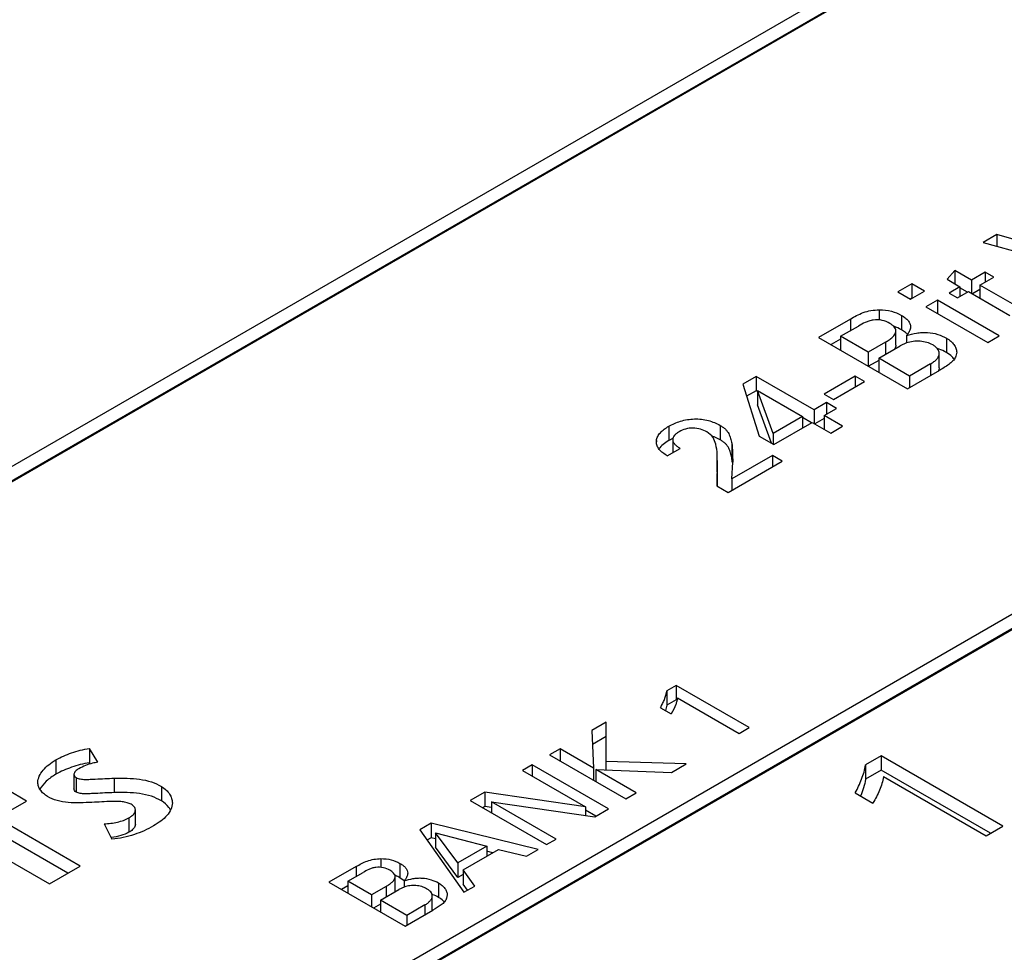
# Model space of a CAD drawing. Header units: inches. Extents: x 0 to 34, y 0 to 22.
# Tile 50 of 88: x 27.25 to 27.8, y 17.944 to 18.465. Entities that reach past the tile are written whole.
import ezdxf

# ---------------------------------------------------------------- set-up
doc = ezdxf.new("R2010")
doc.units = ezdxf.units.IN
doc.header["$LTSCALE"] = 1.87
doc.header["$MEASUREMENT"] = 0
doc.layers.get('0').update_dxf_attribs({"linetype": 'CONTINUOUS'})

msp = doc.modelspace()

# ---------------------------------------------------------------- linework, layer by layer
at = {"color": 7, "linetype": 'CONTINUOUS'}
for p, q in [((27.9898286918, 18.6449077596), (26.4726868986, 17.7689291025)), ((26.4800525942, 17.7646762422), (27.9971943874, 18.6406548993)), ((27.9898286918, 18.6368716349), (26.4730905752, 17.7611260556)), ((27.7956532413, 18.3449121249), (27.7880184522, 18.3405038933)), ((27.7956532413, 18.3449121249), (27.7956532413, 18.3384099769)), ((27.8521893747, 18.3285488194), (27.7956532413, 18.3449121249)), ((27.7880184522, 18.3405038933), (27.8553546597, 18.3220362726)), ((27.7722794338, 18.3248272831), (27.7679454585, 18.3199432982)), ((27.7679454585, 18.3199432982), (27.7751667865, 18.315773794)), ((27.7722794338, 18.3248272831), (27.7722794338, 18.3174409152)), ((27.7815631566, 18.3194669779), (27.7722794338, 18.3248272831)), ((27.7892745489, 18.3239194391), (27.7815631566, 18.3194669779)), ((27.7863105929, 18.3167258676), (27.7940219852, 18.3211783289)), ((27.7892745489, 18.3239194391), (27.7892745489, 18.3184372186)), ((27.7940219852, 18.3211783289), (27.7892745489, 18.3239194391)), ((27.7482161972, 18.3173683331), (27.7404478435, 18.312882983)), ((27.7482161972, 18.3173683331), (27.7482161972, 18.3093322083)), ((27.7553039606, 18.3132759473), (27.7482161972, 18.3173683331)), ((27.7751667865, 18.315773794), (27.7690473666, 18.3122405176)), ((27.7751667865, 18.315773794), (27.7751667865, 18.3102915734)), ((27.7793515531, 18.3127078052), (27.7751667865, 18.315124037)), ((27.7815631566, 18.3194669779), (27.7815631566, 18.31208061)), ((27.7863105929, 18.3141719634), (27.7821258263, 18.3117557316)), ((27.7863105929, 18.3167258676), (27.7863105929, 18.3093394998)), ((27.8070170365, 18.3047702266), (27.7863105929, 18.3167258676)), ((27.7404478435, 18.312882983), (27.7475356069, 18.3087905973)), ((27.7482161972, 18.3093322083), (27.7474712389, 18.3089020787)), ((27.7475356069, 18.3087905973), (27.7553039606, 18.3132759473)), ((27.7483449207, 18.3092578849), (27.7482161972, 18.3093322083)), ((27.7690473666, 18.3122405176), (27.7737948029, 18.3094994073)), ((27.7737948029, 18.3094994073), (27.7799142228, 18.3130326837)), ((27.7799142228, 18.3130326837), (27.8029609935, 18.2997257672)), ((27.7626028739, 18.3083528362), (27.7561387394, 18.3046205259)), ((27.7561387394, 18.3046205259), (27.7906651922, 18.2846853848)), ((27.7626028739, 18.3083528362), (27.7626028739, 18.3008882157)), ((27.7971293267, 18.2884176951), (27.7626028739, 18.3083528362)), ((27.7139873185, 18.2977592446), (27.6962448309, 18.2875149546)), ((27.7139873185, 18.2977592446), (27.7139873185, 18.2912472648)), ((27.7301574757, 18.3028870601), (27.7301574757, 18.2972456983)), ((27.7425298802, 18.2997864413), (27.7425298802, 18.2917503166)), ((27.7085592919, 18.2881131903), (27.7184666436, 18.2938335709)), ((27.6962448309, 18.2875149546), (27.745905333, 18.2588416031)), ((27.7085592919, 18.2881131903), (27.7085592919, 18.2804047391)), ((27.7238946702, 18.279258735), (27.7085592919, 18.2881131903)), ((27.73936724, 18.2831071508), (27.73936724, 18.2911432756)), ((27.7453592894, 18.2884732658), (27.7453592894, 18.2843698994)), ((27.7676380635, 18.2870392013), (27.7676380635, 18.2790030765)), ((27.7906651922, 18.2846853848), (27.7971293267, 18.2884176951)), ((27.7085592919, 18.2865890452), (27.7032038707, 18.2834968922)), ((27.7335240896, 18.2848186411), (27.7238946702, 18.279258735)), ((27.729811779, 18.2758422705), (27.7418483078, 18.2827920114)), ((27.7335240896, 18.2848186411), (27.7335240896, 18.2779857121)), ((27.7453552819, 18.2843738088), (27.7418483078, 18.2827920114)), ((27.7238946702, 18.279258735), (27.7238946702, 18.2715502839)), ((27.729811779, 18.2758422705), (27.729811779, 18.2681338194)), ((27.7470082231, 18.2659132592), (27.729811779, 18.2758422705)), ((27.7635897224, 18.270531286), (27.7635897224, 18.2785674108)), ((27.7733204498, 18.2792864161), (27.7729325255, 18.2770710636)), ((27.729811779, 18.2746390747), (27.7241784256, 18.2713864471)), ((27.7587668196, 18.2727025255), (27.7470082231, 18.2659132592)), ((27.7587668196, 18.2727025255), (27.7587668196, 18.2662676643)), ((27.7635897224, 18.2705312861), (27.7634294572, 18.269462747)), ((27.6614109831, 18.2657306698), (27.653977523, 18.2614386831)), ((27.6614109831, 18.2657306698), (27.6614109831, 18.257694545)), ((27.6937316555, 18.2470691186), (27.6614109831, 18.2657306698)), ((27.7166153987, 18.2658412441), (27.6993521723, 18.2558736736)), ((27.7166153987, 18.2658412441), (27.7166153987, 18.2598055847)), ((27.7218420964, 18.2628234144), (27.7166153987, 18.2658412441)), ((27.745905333, 18.2588416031), (27.7639935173, 18.269285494)), ((27.7470082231, 18.2659132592), (27.7470082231, 18.259478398)), ((27.7634294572, 18.269462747), (27.7631668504, 18.2687944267)), ((27.7642375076, 18.2694262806), (27.7639935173, 18.269285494)), ((27.653977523, 18.2614386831), (27.6630599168, 18.2323718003)), ((27.70457887, 18.2528558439), (27.7218420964, 18.2628234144)), ((27.6614109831, 18.257694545), (27.6561047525, 18.254630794)), ((27.662235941, 18.2572182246), (27.6614109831, 18.257694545)), ((27.662235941, 18.2578668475), (27.662235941, 18.2498307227)), ((27.6708960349, 18.2338841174), (27.662235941, 18.2578668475)), ((27.662235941, 18.2578668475), (27.6873343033, 18.2433753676)), ((27.6993521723, 18.2558736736), (27.70457887, 18.2528558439)), ((27.6699839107, 18.2283739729), (27.662235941, 18.2498307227)), ((27.7006750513, 18.2510781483), (27.6937316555, 18.2470691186)), ((27.7006750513, 18.2510781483), (27.7006750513, 18.244643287)), ((27.7062474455, 18.2478607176), (27.7006750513, 18.2510781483)), ((27.6873343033, 18.2433753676), (27.6708960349, 18.2338841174)), ((27.6873343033, 18.2433753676), (27.6873343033, 18.2369405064)), ((27.69234501, 18.2398336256), (27.6873343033, 18.2427267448)), ((27.6937316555, 18.2470691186), (27.6937316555, 18.239437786)), ((27.6993040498, 18.243851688), (27.7062474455, 18.2478607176)), ((27.6993040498, 18.243851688), (27.6993040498, 18.2362203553)), ((27.7096238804, 18.2378931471), (27.6993040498, 18.243851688)), ((27.612660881, 18.237903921), (27.612660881, 18.2298677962)), ((27.6412790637, 18.2383802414), (27.6412790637, 18.2303441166)), ((27.6712407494, 18.22764829), (27.6926955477, 18.2400360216)), ((27.6926955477, 18.2400360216), (27.7030153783, 18.2340774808)), ((27.6993040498, 18.2422504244), (27.6940821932, 18.2392353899)), ((27.7030153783, 18.2340774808), (27.7096238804, 18.2378931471)), ((27.6630599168, 18.2323718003), (27.6712407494, 18.22764829)), ((27.6708960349, 18.2338841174), (27.6708960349, 18.2278473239)), ((27.6057314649, 18.2292744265), (27.6057744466, 18.2299629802)), ((27.6057744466, 18.2299629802), (27.6057744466, 18.2292744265)), ((27.6148646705, 18.2304567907), (27.6148646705, 18.2231289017)), ((27.6478021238, 18.2284126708), (27.6478021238, 18.220376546)), ((27.6118359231, 18.2213801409), (27.6190572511, 18.2255496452)), ((27.6705699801, 18.2216234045), (27.6479356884, 18.2085546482)), ((27.6705699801, 18.2216234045), (27.6705699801, 18.2153439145)), ((27.6760078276, 18.2184836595), (27.6705699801, 18.2216234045)), ((27.6396880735, 18.2188771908), (27.6394769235, 18.2046233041)), ((27.6396880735, 18.2188771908), (27.6397089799, 18.2202838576)), ((27.6397047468, 18.2122477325), (27.6397047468, 18.2188771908)), ((27.645739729, 18.2010072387), (27.6760078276, 18.2184836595)), ((27.6480956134, 18.2180775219), (27.6478021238, 18.220376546)), ((27.6479356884, 18.2085546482), (27.6483579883, 18.2179245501)), ((27.6397091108, 18.2122477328), (27.6395959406, 18.2046215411)), ((27.6396880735, 18.2122477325), (27.6396880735, 18.2108410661)), ((27.6394769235, 18.2046233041), (27.645739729, 18.2010072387)), ((27.6479356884, 18.2085546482), (27.6479356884, 18.2022751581)), ((27.8892918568, 18.1820876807), (27.2751391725, 17.8274836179)), ((27.2825048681, 17.8232307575), (27.8966575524, 18.1778348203)), ((27.8892918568, 18.1740515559), (27.2778813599, 17.8210307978)), ((27.6168043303, 18.0932732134), (27.6115579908, 18.0902440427)), ((27.6115579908, 18.0902440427), (27.6115579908, 18.0822079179)), ((27.6168043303, 18.0932732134), (27.6168043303, 18.0852370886)), ((27.6575601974, 18.0697412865), (27.6168043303, 18.0932732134)), ((27.6168043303, 18.0852370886), (27.6115579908, 18.0822079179)), ((27.6172615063, 18.0849731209), (27.6168043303, 18.0852370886)), ((27.6175674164, 18.0862990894), (27.6171243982, 18.084378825)), ((27.6175674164, 18.0862990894), (27.651902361, 18.0664745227)), ((27.6080912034, 18.0808276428), (27.6139798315, 18.0774276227)), ((27.6115579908, 18.0822079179), (27.6108722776, 18.079226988)), ((27.5777897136, 18.0727846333), (27.5697237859, 18.0681274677)), ((27.5777848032, 18.046126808), (27.5777897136, 18.0727846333)), ((27.5697237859, 18.0681274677), (27.5706007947, 18.0471427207)), ((27.651902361, 18.0664745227), (27.6575601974, 18.0697412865)), ((27.5777897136, 18.0647485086), (27.5700517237, 18.0602806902)), ((27.2894335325, 18.0581060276), (27.2894335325, 18.0500699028)), ((27.2939973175, 18.0503754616), (27.2894335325, 18.0581060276)), ((27.551990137, 18.0578882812), (27.5461594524, 18.0545217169)), ((27.551990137, 18.0578882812), (27.551990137, 18.0511551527)), ((27.5706007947, 18.0471427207), (27.551990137, 18.0578882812)), ((27.270655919, 18.0516961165), (27.270655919, 18.0436599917)), ((27.5461594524, 18.0545217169), (27.5886801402, 18.0299708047)), ((27.6223718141, 18.049423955), (27.5777848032, 18.0508143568)), ((27.7312417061, 18.053967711), (27.7225040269, 18.0489226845)), ((27.7312417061, 18.053967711), (27.7312417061, 18.0459315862)), ((27.7991632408, 18.0147506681), (27.7312417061, 18.053967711)), ((27.2897988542, 18.0494510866), (27.2894335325, 18.0500699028)), ((27.5364239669, 18.0489005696), (27.5310057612, 18.0457721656)), ((27.5310057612, 18.0457721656), (27.5661656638, 18.0254712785)), ((27.5364239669, 18.0489005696), (27.5364239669, 18.0426437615)), ((27.5789446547, 18.0243496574), (27.5364239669, 18.0489005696)), ((27.5706007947, 18.0471427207), (27.5706007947, 18.0404095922)), ((27.5719531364, 18.0463618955), (27.5719531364, 18.039628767)), ((27.5945108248, 18.033337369), (27.5719531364, 18.0463618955)), ((27.5719531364, 18.0463618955), (27.6141241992, 18.0446618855)), ((27.6141241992, 18.0446618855), (27.6223718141, 18.049423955)), ((27.7225040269, 18.0489226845), (27.7225040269, 18.0408865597)), ((27.7312417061, 18.0459315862), (27.7225040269, 18.0408865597)), ((27.7922042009, 18.0107326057), (27.7312417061, 18.0459315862)), ((27.2807145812, 18.0436633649), (27.2807145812, 18.0356272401)), ((27.2819244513, 18.041799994), (27.2819244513, 18.0337638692)), ((27.3032230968, 18.0414682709), (27.3032230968, 18.0334321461)), ((27.7325213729, 18.0423528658), (27.7897449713, 18.0093126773)), ((27.2542490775, 18.0287420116), (27.2435540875, 18.0349171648)), ((27.3295097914, 18.0368513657), (27.3295097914, 18.0288152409)), ((27.2377646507, 18.0192241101), (27.2542490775, 18.0287420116)), ((27.5100930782, 18.0336974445), (27.5019073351, 18.028971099)), ((27.5019073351, 18.028971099), (27.5444280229, 18.0044201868)), ((27.5100930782, 18.0336974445), (27.5100930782, 18.0256613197)), ((27.5661656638, 18.0254712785), (27.5100930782, 18.0336974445)), ((27.5886801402, 18.0299708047), (27.5945108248, 18.033337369)), ((27.7167155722, 18.0332267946), (27.7265315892, 18.0275591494)), ((27.3149972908, 18.0157050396), (27.3149972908, 18.0237411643)), ((27.5100930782, 18.0256613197), (27.5088663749, 18.0249530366)), ((27.5136845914, 18.0251344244), (27.5100930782, 18.0256613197)), ((27.5136845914, 18.0283564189), (27.5136845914, 18.0221710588)), ((27.5497843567, 18.0075128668), (27.5136845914, 18.0283564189)), ((27.5136845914, 18.0283564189), (27.5714070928, 18.0199975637)), ((27.5661656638, 18.0254712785), (27.5661656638, 18.0207565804)), ((27.5719856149, 18.020331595), (27.5661656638, 18.0236919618)), ((27.5714070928, 18.0199975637), (27.5789446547, 18.0243496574)), ((27.2842048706, 17.9924101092), (27.2377646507, 18.0192241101)), ((27.3113921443, 18.0193205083), (27.3113921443, 18.0112843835)), ((27.2975898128, 18.0159737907), (27.3018334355, 18.0074890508)), ((27.479978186, 18.0163094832), (27.4736770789, 18.0126713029)), ((27.4736770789, 18.0126713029), (27.49829618, 17.9777842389)), ((27.479978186, 18.0163094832), (27.479978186, 18.0082733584)), ((27.5396953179, 18.0016875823), (27.479978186, 18.0163094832)), ((27.7897449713, 18.0093126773), (27.7991632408, 18.0147506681)), ((27.2205456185, 18.0092820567), (27.2669858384, 17.9824680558)), ((27.2772458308, 17.9883920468), (27.2377646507, 18.0111879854)), ((27.479978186, 18.0082733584), (27.4777063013, 18.0069616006)), ((27.4823941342, 18.007681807), (27.479978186, 18.0082733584)), ((27.4823941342, 18.0109712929), (27.4823941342, 18.0029351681)), ((27.49499242, 17.9941730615), (27.4823941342, 18.0109712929)), ((27.4823941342, 18.0109712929), (27.5110712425, 18.0034567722)), ((27.5444280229, 18.0044201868), (27.5497843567, 18.0075128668)), ((27.49499242, 17.9861369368), (27.4823941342, 18.0029351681)), ((27.5110712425, 18.0034567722), (27.49499242, 17.9941730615)), ((27.4978787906, 17.9903301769), (27.5176119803, 18.0017238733)), ((27.5110712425, 18.0034567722), (27.5110712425, 17.9979473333)), ((27.5176119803, 18.0017238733), (27.5332783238, 17.9979824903)), ((27.5332783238, 17.9979824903), (27.5396953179, 18.0016875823)), ((27.4520405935, 17.9965733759), (27.4520405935, 17.9917460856)), ((27.5143705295, 17.9998523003), (27.5110712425, 18.0006601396)), ((27.2669858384, 17.9824680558), (27.2842048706, 17.9924101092)), ((27.4382009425, 17.9921878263), (27.4230089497, 17.9834161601)), ((27.4382009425, 17.9921878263), (27.4382009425, 17.9866114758)), ((27.4626422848, 17.9939235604), (27.4626422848, 17.9858874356)), ((27.49499242, 17.9941730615), (27.49499242, 17.9861369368)), ((27.4978787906, 17.9903301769), (27.4978787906, 17.9822940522)), ((27.504362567, 17.9812868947), (27.4978787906, 17.9903301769)), ((27.4335487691, 17.9839253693), (27.4420320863, 17.9888235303)), ((27.4599306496, 17.9784818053), (27.4599306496, 17.98651793)), ((27.4650310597, 17.9841791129), (27.4626422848, 17.9858874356)), ((27.4978787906, 17.987803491), (27.49499242, 17.9861369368)), ((27.4230089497, 17.9834161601), (27.4655296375, 17.9588652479)), ((27.4335487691, 17.981465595), (27.4299679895, 17.9793980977)), ((27.4335487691, 17.9839253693), (27.4335487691, 17.9773306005)), ((27.4466832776, 17.9763416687), (27.4335487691, 17.9839253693)), ((27.4549269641, 17.98110147), (27.4466832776, 17.9763416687)), ((27.4517469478, 17.973417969), (27.4620530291, 17.9793685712)), ((27.4549269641, 17.98110147), (27.4549269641, 17.9752540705)), ((27.4650557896, 17.9807229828), (27.4620530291, 17.9793685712)), ((27.465059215, 17.9842332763), (27.465059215, 17.9807196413)), ((27.4841402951, 17.9830067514), (27.4841402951, 17.9749706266)), ((27.5002877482, 17.9789341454), (27.4978787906, 17.9822940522)), ((27.49829618, 17.9777842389), (27.504362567, 17.9812868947)), ((27.4466832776, 17.9763416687), (27.4466832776, 17.9697468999)), ((27.4806631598, 17.9677146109), (27.4806631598, 17.9757507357)), ((27.4890009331, 17.976366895), (27.4886765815, 17.9744732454)), ((27.4517469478, 17.9712292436), (27.4479314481, 17.9690262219)), ((27.4517469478, 17.973417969), (27.4517469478, 17.9668232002)), ((27.4664685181, 17.9649179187), (27.4517469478, 17.973417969)), ((27.4765388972, 17.9707324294), (27.4664685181, 17.9649179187)), ((27.4765388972, 17.9707324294), (27.4765388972, 17.9652218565)), ((27.4655296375, 17.9588652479), (27.4810182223, 17.9678081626)), ((27.4664685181, 17.9649179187), (27.4664685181, 17.9594073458))]:
    msp.add_line(p, q, dxfattribs=at)
for centre, radius, start, end in [((27.7312722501, 18.2722246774), 0.0225385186, 60.0341304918, 72.1972061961), ((27.738752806, 18.2825445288), 0.0097533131, 42.9140117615, 46.161911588), ((27.7638146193, 18.2694850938), 0.0099706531, 35.4486670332, 39.2688942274), ((27.6276337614, 18.206722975), 0.0272791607, 59.9861215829, 70.5320555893), ((27.6272434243, 18.2045491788), 0.0292178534, 115.5931281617, 119.9402767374), ((27.6278129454, 18.203380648), 0.0305177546, 114.9576247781, 115.6097681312), ((27.6199629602, 18.216074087), 0.0282038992, 3.7407408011, 4.0733770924), ((27.2948730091, 18.0584998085), 0.05060469, 277.4293038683, 277.7648818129), ((27.4529251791, 17.9689475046), 0.0195312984, 68.2392975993, 69.2401672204), ((27.4531029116, 17.9693511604), 0.0190905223, 60.0204028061, 68.2855759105), ((27.457238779, 17.9784850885), 0.0026918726, 352.0171006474, 359.9301118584), ((27.473857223, 17.9574150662), 0.0203373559, 69.56239194, 70.8650467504), ((27.4735220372, 17.9565946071), 0.0212232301, 59.9792899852, 69.4878996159), ((27.4775801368, 17.9677146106), 0.003083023, 357.8220704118, 6.9207e-06)]:
    msp.add_arc(centre, radius, start, end, dxfattribs=at)
for points, knots in [([(27.7139873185, 18.2977592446), (27.7151144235, 18.2984100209), (27.7174242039, 18.2997472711), (27.7212231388, 18.3014772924), (27.7255289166, 18.302589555), (27.7285899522, 18.3028771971), (27.7301574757, 18.3028870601)], [0, 0, 0, 0, 0.2272527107, 0.4659667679, 0.7262898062, 1, 1, 1, 1]), ([(27.7301574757, 18.3028870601), (27.7324206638, 18.3029081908), (27.7367436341, 18.3024381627), (27.7407742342, 18.3008001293), (27.7425298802, 18.2997864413)], [0, 0, 0, 0, 0.5275032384, 1, 1, 1, 1]), ([(27.7425298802, 18.2997864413), (27.7432405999, 18.2993760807), (27.7445576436, 18.298515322), (27.7462195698, 18.2969988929), (27.7473257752, 18.2952672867), (27.7475945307, 18.2939823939), (27.7475945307, 18.2933726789)], [0, 0, 0, 0, 0.2886039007, 0.5516325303, 0.785585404, 1, 1, 1, 1]), ([(27.7360078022, 18.2953005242), (27.7346976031, 18.2960570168), (27.7316989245, 18.2973364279), (27.7275836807, 18.2974195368), (27.724394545, 18.2967016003), (27.7216000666, 18.2956064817), (27.7196940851, 18.2945422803), (27.7184666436, 18.2938335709)], [0, 0, 0, 0, 0.244391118, 0.5166291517, 0.6482127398, 0.771045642, 1, 1, 1, 1]), ([(27.73936724, 18.2911432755), (27.7393672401, 18.2915365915), (27.7391833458, 18.2923744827), (27.738417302, 18.2934768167), (27.7373313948, 18.2944668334), (27.7364704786, 18.2950333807), (27.7360078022, 18.2953005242)], [0, 0, 0, 0, 0.2118991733, 0.4468901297, 0.7121664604, 1, 1, 1, 1]), ([(27.7475945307, 18.2933726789), (27.7475945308, 18.2929465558), (27.7474272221, 18.2918420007), (27.7466344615, 18.2901728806), (27.7458097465, 18.2890394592), (27.7453592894, 18.2884732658)], [0, 0, 0, 0, 0.2334891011, 0.6035538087, 1, 1, 1, 1]), ([(27.7335240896, 18.2848186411), (27.7342589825, 18.285242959), (27.7356638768, 18.2860954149), (27.7375346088, 18.2875357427), (27.7389295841, 18.2891776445), (27.73936724, 18.2905138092), (27.73936724, 18.2911432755)], [0, 0, 0, 0, 0.2847006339, 0.550926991, 0.7888162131, 1, 1, 1, 1]), ([(27.7455081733, 18.2895795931), (27.7452974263, 18.2897822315), (27.7443747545, 18.2905977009), (27.7433421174, 18.2912813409), (27.7425298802, 18.2917503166)], [0, 0, 0, 0, 0.2376420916, 1, 1, 1, 1]), ([(27.7453592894, 18.2884732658), (27.7471949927, 18.2890619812), (27.7500367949, 18.2898230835), (27.7539610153, 18.29030021), (27.7579504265, 18.290298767), (27.7626739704, 18.2894610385), (27.7661096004, 18.2879217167), (27.7676380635, 18.2870392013)], [0, 0, 0, 0, 0.2511991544, 0.3816413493, 0.5140307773, 0.7700207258, 1, 1, 1, 1]), ([(27.7676380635, 18.2870392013), (27.7684715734, 18.286557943), (27.7699928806, 18.2855092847), (27.7718340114, 18.2836182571), (27.7730443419, 18.2815287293), (27.7733204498, 18.2800091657), (27.7733204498, 18.2792864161)], [0, 0, 0, 0, 0.2879064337, 0.5492406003, 0.7838018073, 1, 1, 1, 1]), ([(27.73936724, 18.2831071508), (27.73936724, 18.2829204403), (27.7392941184, 18.2821421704), (27.7389569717, 18.2814081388), (27.7386341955, 18.2809131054)], [0, 0, 0, 0, 0.2400872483, 1, 1, 1, 1]), ([(27.759946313, 18.283306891), (27.7589428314, 18.2838862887), (27.7566475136, 18.2848029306), (27.7529408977, 18.2855146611), (27.7490560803, 18.2854019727), (27.7465479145, 18.2847813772), (27.7453552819, 18.2843738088)], [0, 0, 0, 0, 0.2311868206, 0.4881358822, 0.7485400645, 1, 1, 1, 1]), ([(27.7635897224, 18.2785674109), (27.7635897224, 18.2790159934), (27.7634090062, 18.2799583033), (27.7626259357, 18.2812428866), (27.7614271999, 18.282370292), (27.7604670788, 18.2830062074), (27.759946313, 18.283306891)], [0, 0, 0, 0, 0.215483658, 0.4488013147, 0.7111377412, 1, 1, 1, 1]), ([(27.7676380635, 18.2790030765), (27.7672565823, 18.2792233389), (27.7656284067, 18.2801078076), (27.7639000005, 18.2808108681), (27.7625488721, 18.2812218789)], [0, 0, 0, 0, 0.2377549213, 1, 1, 1, 1]), ([(27.7587668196, 18.2727025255), (27.7594200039, 18.2730796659), (27.7606385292, 18.2738804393), (27.7621853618, 18.2752776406), (27.7632880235, 18.2768256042), (27.7635897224, 18.2780100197), (27.7635897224, 18.2785674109)], [0, 0, 0, 0, 0.2866050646, 0.5521397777, 0.7881971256, 1, 1, 1, 1]), ([(27.7729325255, 18.2770710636), (27.772650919, 18.2762718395), (27.7716645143, 18.2747078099), (27.7687817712, 18.2720113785), (27.7660751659, 18.2704861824), (27.7642375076, 18.2694262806)], [0, 0, 0, 0, 0.2157437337, 0.4598903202, 1, 1, 1, 1]), ([(27.7715337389, 18.2757961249), (27.7712839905, 18.276101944), (27.7701429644, 18.2773483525), (27.7687573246, 18.2783568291), (27.7676380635, 18.2790030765)], [0, 0, 0, 0, 0.2340113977, 1, 1, 1, 1]), ([(27.6057744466, 18.2299629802), (27.605878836, 18.2307310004), (27.6064049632, 18.2323141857), (27.6079605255, 18.234411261), (27.6100989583, 18.2363001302), (27.6117668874, 18.2373877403), (27.612660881, 18.237903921)], [0, 0, 0, 0, 0.2143979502, 0.4508850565, 0.7144490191, 1, 1, 1, 1]), ([(27.612660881, 18.237903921), (27.6147127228, 18.2390886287), (27.6193451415, 18.2410522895), (27.6256534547, 18.2421267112), (27.6309156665, 18.2418942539), (27.6358315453, 18.2409889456), (27.6392447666, 18.239554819), (27.6412790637, 18.2383802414)], [0, 0, 0, 0, 0.2376816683, 0.4999278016, 0.6342869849, 0.7643506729, 1, 1, 1, 1]), ([(27.6412790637, 18.2383802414), (27.6418264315, 18.2380641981), (27.6428799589, 18.2374468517), (27.6442649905, 18.2363503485), (27.6453360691, 18.2351132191), (27.6461181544, 18.2338017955), (27.6466912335, 18.2324630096), (27.6472964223, 18.2306830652), (27.6476176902, 18.2293201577), (27.6478021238, 18.2284126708)], [0, 0, 0, 0, 0.1527618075, 0.2947761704, 0.4248090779, 0.5459205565, 0.6623105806, 0.7761853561, 1, 1, 1, 1]), ([(27.6185112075, 18.234846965), (27.6180167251, 18.234561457), (27.6170901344, 18.2339669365), (27.6159036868, 18.2329398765), (27.6150609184, 18.231775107), (27.6148646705, 18.2308780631), (27.6148646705, 18.2304567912)], [0, 0, 0, 0, 0.2877826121, 0.5533136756, 0.787675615, 1, 1, 1, 1]), ([(27.6339143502, 18.2347698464), (27.6328118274, 18.2354064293), (27.6303141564, 18.236474), (27.6262126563, 18.2370960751), (27.6220909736, 18.2365751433), (27.619608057, 18.2354802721), (27.6185112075, 18.234846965)], [0, 0, 0, 0, 0.2372014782, 0.5005289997, 0.7640191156, 1, 1, 1, 1]), ([(27.6388631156, 18.2278592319), (27.6385141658, 18.2291411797), (27.6376108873, 18.231979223), (27.6352794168, 18.2339816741), (27.6339143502, 18.2347698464)], [0, 0, 0, 0, 0.4573685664, 1, 1, 1, 1]), ([(27.6118359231, 18.2213801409), (27.6109852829, 18.221900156), (27.6093852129, 18.2229439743), (27.6073495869, 18.2247911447), (27.6060508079, 18.2269481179), (27.605732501, 18.2285236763), (27.605732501, 18.2292744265)], [0, 0, 0, 0, 0.286964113, 0.5492314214, 0.7839129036, 1, 1, 1, 1]), ([(27.612660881, 18.2298677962), (27.611561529, 18.2292330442), (27.6095531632, 18.2278914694), (27.6078231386, 18.2261722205), (27.6071601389, 18.2252475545)], [0, 0, 0, 0, 0.5273443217, 1, 1, 1, 1]), ([(27.6148646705, 18.2304567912), (27.6148646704, 18.2299806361), (27.6151110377, 18.2289680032), (27.6160882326, 18.2276703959), (27.617449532, 18.2265339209), (27.618499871, 18.2258714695), (27.6190572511, 18.2255496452)], [0, 0, 0, 0, 0.2123646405, 0.4473023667, 0.7129472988, 1, 1, 1, 1]), ([(27.6397047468, 18.2202838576), (27.6397047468, 18.220917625), (27.6396603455, 18.2234596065), (27.6393513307, 18.2260123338), (27.6388631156, 18.2278592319)], [0, 0, 0, 0, 0.2491122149, 1, 1, 1, 1]), ([(27.6478021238, 18.220376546), (27.6476176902, 18.221284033), (27.6472964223, 18.2226469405), (27.6466912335, 18.2244268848), (27.6461181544, 18.2257656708), (27.6453360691, 18.2270770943), (27.6442649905, 18.2283142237), (27.6428799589, 18.2294107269), (27.6418264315, 18.2300280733), (27.6412790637, 18.2303441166)], [0, 0, 0, 0, 0.2238146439, 0.3376894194, 0.4540794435, 0.5751909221, 0.7052238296, 0.8472381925, 1, 1, 1, 1]), ([(27.6478021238, 18.2284126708), (27.6481428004, 18.2266935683), (27.6481709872, 18.2231642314), (27.6483579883, 18.2196740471), (27.6483579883, 18.2179245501)], [0, 0, 0, 0, 0.5004335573, 1, 1, 1, 1]), ([(27.6080912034, 18.0808276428), (27.6085016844, 18.0815859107), (27.6092604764, 18.0831223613), (27.6105946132, 18.086199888), (27.6113278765, 18.088614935), (27.6115579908, 18.0902440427)], [0, 0, 0, 0, 0.256853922, 0.5098876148, 1, 1, 1, 1]), ([(27.6171243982, 18.084378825), (27.6169501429, 18.083783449), (27.6161474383, 18.0813645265), (27.6150037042, 18.0790604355), (27.6139798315, 18.0774276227)], [0, 0, 0, 0, 0.2435019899, 1, 1, 1, 1]), ([(27.270655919, 18.0516961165), (27.2734047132, 18.0532832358), (27.2779255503, 18.0552140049), (27.2842749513, 18.0571681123), (27.2876835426, 18.0578734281), (27.2894335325, 18.0581060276)], [0, 0, 0, 0, 0.4777563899, 0.7342788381, 1, 1, 1, 1]), ([(27.2605862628, 18.0390682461), (27.2605862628, 18.0402748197), (27.2612161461, 18.042810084), (27.2634726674, 18.0461581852), (27.2666935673, 18.0491833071), (27.2692640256, 18.0508924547), (27.270655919, 18.0516961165)], [0, 0, 0, 0, 0.2154789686, 0.4510217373, 0.7129659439, 1, 1, 1, 1]), ([(27.2894335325, 18.0500699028), (27.2876835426, 18.0498373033), (27.2842749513, 18.0491319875), (27.2779255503, 18.0471778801), (27.2734047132, 18.0452471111), (27.270655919, 18.0436599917)], [0, 0, 0, 0, 0.2657211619, 0.5222436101, 1, 1, 1, 1]), ([(27.2834751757, 18.0467486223), (27.2831215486, 18.0465444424), (27.2824482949, 18.0461253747), (27.2815644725, 18.0454140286), (27.2809025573, 18.0446127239), (27.2807145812, 18.0439668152), (27.2807145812, 18.0436633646)], [0, 0, 0, 0, 0.2846906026, 0.5519518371, 0.7884372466, 1, 1, 1, 1]), ([(27.2939973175, 18.0503754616), (27.2930142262, 18.0502370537), (27.2893581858, 18.0495182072), (27.2858395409, 18.0481137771), (27.2834751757, 18.0467486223)], [0, 0, 0, 0, 0.2666656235, 1, 1, 1, 1]), ([(27.7167155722, 18.0332267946), (27.7180730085, 18.0357310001), (27.7203984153, 18.040822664), (27.722111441, 18.0462056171), (27.7225040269, 18.0489226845)], [0, 0, 0, 0, 0.5092218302, 1, 1, 1, 1]), ([(27.270655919, 18.0436599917), (27.2687401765, 18.042553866), (27.2653256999, 18.0401752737), (27.262574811, 18.0369511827), (27.2616909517, 18.0352395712)], [0, 0, 0, 0, 0.5345289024, 1, 1, 1, 1]), ([(27.2807145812, 18.0436633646), (27.2807145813, 18.0433105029), (27.2809599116, 18.042533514), (27.2815656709, 18.0420071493), (27.2819244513, 18.041799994)], [0, 0, 0, 0, 0.4599630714, 1, 1, 1, 1]), ([(27.2819244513, 18.041799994), (27.2826108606, 18.0414036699), (27.2842985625, 18.040931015), (27.2869715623, 18.0407702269), (27.2897942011, 18.040850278), (27.2934701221, 18.0410111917), (27.2979331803, 18.0412720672), (27.3014653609, 18.041429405), (27.3032230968, 18.0414682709)], [0, 0, 0, 0, 0.1108753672, 0.2392498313, 0.3746568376, 0.5054796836, 0.7540565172, 1, 1, 1, 1]), ([(27.3032230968, 18.0414682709), (27.3055887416, 18.0415156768), (27.310310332, 18.0415260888), (27.3172779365, 18.0410741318), (27.3238247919, 18.0397012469), (27.3277459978, 18.037869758), (27.3295097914, 18.0368513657)], [0, 0, 0, 0, 0.2625926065, 0.5237792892, 0.773968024, 1, 1, 1, 1]), ([(27.7225040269, 18.0408865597), (27.7222733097, 18.0392897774), (27.7214787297, 18.0361053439), (27.7203380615, 18.0330427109), (27.7197122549, 18.0315133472)], [0, 0, 0, 0, 0.4940161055, 1, 1, 1, 1]), ([(27.7325213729, 18.0423528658), (27.7321263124, 18.0397724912), (27.7303514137, 18.0346714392), (27.7279802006, 18.0298736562), (27.7265315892, 18.0275591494)], [0, 0, 0, 0, 0.4887641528, 1, 1, 1, 1]), ([(27.2660017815, 18.0312897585), (27.2651732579, 18.0317681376), (27.263674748, 18.0328164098), (27.2618952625, 18.0347242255), (27.260806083, 18.0368461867), (27.2605862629, 18.0383478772), (27.2605862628, 18.0390682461)], [0, 0, 0, 0, 0.2894773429, 0.5494726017, 0.7820342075, 1, 1, 1, 1]), ([(27.2819244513, 18.0337638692), (27.2815656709, 18.0339710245), (27.2809599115, 18.0344973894), (27.2807145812, 18.0352743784), (27.2807145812, 18.0356272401)], [0, 0, 0, 0, 0.5400369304, 1, 1, 1, 1]), ([(27.3295097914, 18.0368513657), (27.3304620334, 18.0363015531), (27.3321535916, 18.0350464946), (27.3340895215, 18.0327539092), (27.335331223, 18.030302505), (27.3356253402, 18.0285573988), (27.3356253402, 18.027716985)], [0, 0, 0, 0, 0.2880321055, 0.5456113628, 0.779854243, 1, 1, 1, 1]), ([(27.2907406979, 18.027944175), (27.2885458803, 18.0278609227), (27.284154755, 18.0276876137), (27.2776225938, 18.0276959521), (27.2714028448, 18.028677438), (27.2676595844, 18.0303325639), (27.2660017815, 18.0312897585)], [0, 0, 0, 0, 0.2602157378, 0.5206763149, 0.7732056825, 1, 1, 1, 1]), ([(27.3032230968, 18.0334321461), (27.3014653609, 18.0333932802), (27.2979331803, 18.0332359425), (27.2934701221, 18.0329750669), (27.2897942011, 18.0328141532), (27.2869715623, 18.0327341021), (27.2842985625, 18.0328948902), (27.2826108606, 18.0333675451), (27.2819244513, 18.0337638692)], [0, 0, 0, 0, 0.2459434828, 0.4945203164, 0.6253431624, 0.7607501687, 0.8891246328, 1, 1, 1, 1]), ([(27.3126109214, 18.0269047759), (27.3119073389, 18.0273110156), (27.3102632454, 18.0279127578), (27.3075951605, 18.0283662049), (27.304735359, 18.0285440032), (27.3009262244, 18.0285474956), (27.2962627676, 18.0282779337), (27.2925748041, 18.0280164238), (27.2907406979, 18.027944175)], [0, 0, 0, 0, 0.1102227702, 0.2343602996, 0.3665209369, 0.4984324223, 0.7509760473, 1, 1, 1, 1]), ([(27.3295097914, 18.0288152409), (27.3277459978, 18.0298336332), (27.3238247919, 18.0316651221), (27.3172779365, 18.033038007), (27.310310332, 18.0334899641), (27.3055887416, 18.033479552), (27.3032230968, 18.0334321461)], [0, 0, 0, 0, 0.226031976, 0.4762207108, 0.7374073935, 1, 1, 1, 1]), ([(27.3345916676, 18.0236596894), (27.3343339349, 18.0241504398), (27.3330342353, 18.0262098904), (27.3311343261, 18.0278772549), (27.3295097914, 18.0288152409)], [0, 0, 0, 0, 0.2280938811, 1, 1, 1, 1]), ([(27.3113921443, 18.0193205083), (27.3118833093, 18.0196041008), (27.312692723, 18.020135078), (27.3136967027, 18.0210178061), (27.3146018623, 18.0220913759), (27.3149972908, 18.0230986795), (27.3149972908, 18.0237411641)], [0, 0, 0, 0, 0.2873954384, 0.4888918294, 0.6744341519, 1, 1, 1, 1]), ([(27.3149972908, 18.0237411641), (27.3149972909, 18.024038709), (27.3148899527, 18.0246643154), (27.3143787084, 18.025522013), (27.3135924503, 18.0262788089), (27.3129568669, 18.0267050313), (27.3126109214, 18.0269047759)], [0, 0, 0, 0, 0.2154683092, 0.4482333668, 0.7107223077, 1, 1, 1, 1]), ([(27.3356253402, 18.027716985), (27.3356253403, 18.0264803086), (27.3349886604, 18.023865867), (27.3326000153, 18.0204289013), (27.3291535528, 18.0174072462), (27.3264608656, 18.0156763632), (27.3250186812, 18.014843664)], [0, 0, 0, 0, 0.2134823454, 0.4487771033, 0.712523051, 1, 1, 1, 1]), ([(27.2975898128, 18.0159737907), (27.3000678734, 18.0161629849), (27.3037413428, 18.0165588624), (27.3083414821, 18.0178507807), (27.3104449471, 18.0187736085), (27.3113921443, 18.0193205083)], [0, 0, 0, 0, 0.5212270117, 0.7706125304, 1, 1, 1, 1]), ([(27.3250186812, 18.014843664), (27.321670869, 18.0129106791), (27.314199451, 18.009512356), (27.306118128, 18.0077596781), (27.3018334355, 18.0074890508)], [0, 0, 0, 0, 0.4738051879, 1, 1, 1, 1]), ([(27.3149972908, 18.0157050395), (27.3149972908, 18.0152832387), (27.3147088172, 18.0141385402), (27.3133964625, 18.0125901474), (27.3121147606, 18.0117016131), (27.3113921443, 18.0112843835)], [0, 0, 0, 0, 0.2136314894, 0.5773878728, 1, 1, 1, 1]), ([(27.3113921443, 18.0112843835), (27.3099917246, 18.0104757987), (27.3067948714, 18.0092458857), (27.3034630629, 18.0085981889), (27.3017101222, 18.0083591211)], [0, 0, 0, 0, 0.4775450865, 1, 1, 1, 1]), ([(27.4382009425, 17.9921878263), (27.4391655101, 17.9927447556), (27.4411424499, 17.9938889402), (27.4443940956, 17.9953687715), (27.4480792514, 17.9963202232), (27.450699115, 17.9965656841), (27.4520405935, 17.9965733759)], [0, 0, 0, 0, 0.227242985, 0.4659655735, 0.7263015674, 1, 1, 1, 1]), ([(27.4520405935, 17.9965733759), (27.4539795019, 17.9965929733), (27.4576834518, 17.9961929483), (27.461138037, 17.9947920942), (27.4626422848, 17.9939235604)], [0, 0, 0, 0, 0.5274788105, 1, 1, 1, 1]), ([(27.4570512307, 17.9900806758), (27.4559293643, 17.9907284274), (27.4533616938, 17.9918238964), (27.4498380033, 17.9918946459), (27.4471074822, 17.9912795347), (27.4447149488, 17.9903415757), (27.4430830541, 17.9894303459), (27.4420320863, 17.9888235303)], [0, 0, 0, 0, 0.2443980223, 0.5166419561, 0.6482196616, 0.7710471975, 1, 1, 1, 1]), ([(27.4599306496, 17.98651793), (27.4599306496, 17.986855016), (27.4597730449, 17.9875731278), (27.4591163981, 17.9885178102), (27.4581856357, 17.9893661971), (27.4574477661, 17.9898517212), (27.4570512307, 17.9900806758)], [0, 0, 0, 0, 0.2118969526, 0.4468857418, 0.7121658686, 1, 1, 1, 1]), ([(27.4626422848, 17.9939235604), (27.4632502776, 17.993572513), (27.4643768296, 17.9928360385), (27.4657980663, 17.9915383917), (27.466743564, 17.9900566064), (27.4669729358, 17.9889574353), (27.4669729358, 17.9884358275)], [0, 0, 0, 0, 0.2886140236, 0.5516310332, 0.785569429, 1, 1, 1, 1]), ([(27.4549269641, 17.98110147), (27.4555563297, 17.9814648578), (27.4567594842, 17.9821949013), (27.4583615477, 17.9834283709), (27.4595561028, 17.9848345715), (27.4599306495, 17.9859788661), (27.4599306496, 17.98651793)], [0, 0, 0, 0, 0.2847073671, 0.5509376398, 0.7888167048, 1, 1, 1, 1]), ([(27.4669729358, 17.9884358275), (27.4669729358, 17.9880703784), (27.4668293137, 17.9871231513), (27.4661495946, 17.9856921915), (27.4654440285, 17.984719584), (27.465059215, 17.9842332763)], [0, 0, 0, 0, 0.2335508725, 0.6036800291, 1, 1, 1, 1]), ([(27.465059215, 17.9842332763), (27.4666312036, 17.984737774), (27.4690651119, 17.9853892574), (27.4724259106, 17.9857976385), (27.4758426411, 17.9857968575), (27.4798883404, 17.9850804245), (27.4828311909, 17.9837626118), (27.4841402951, 17.9830067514)], [0, 0, 0, 0, 0.2511846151, 0.3816291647, 0.5140168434, 0.770010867, 1, 1, 1, 1]), ([(27.4775416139, 17.9798114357), (27.4766829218, 17.9803072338), (27.4747186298, 17.98109138), (27.4715467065, 17.9816998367), (27.468222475, 17.9816028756), (27.4660763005, 17.9810717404), (27.4650557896, 17.9807229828)], [0, 0, 0, 0, 0.2311881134, 0.4881455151, 0.7485478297, 1, 1, 1, 1]), ([(27.4806631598, 17.9757507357), (27.4806631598, 17.9761350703), (27.4805082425, 17.9769424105), (27.4798373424, 17.9780429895), (27.4788103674, 17.979008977), (27.4779877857, 17.9795538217), (27.4775416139, 17.9798114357)], [0, 0, 0, 0, 0.215485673, 0.4488079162, 0.7111400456, 1, 1, 1, 1]), ([(27.4841402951, 17.9830067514), (27.4848540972, 17.982594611), (27.4861567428, 17.981696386), (27.4877324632, 17.9800765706), (27.4887673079, 17.9782865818), (27.4890009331, 17.9769855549), (27.4890009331, 17.976366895)], [0, 0, 0, 0, 0.2879749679, 0.5493387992, 0.7838513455, 1, 1, 1, 1]), ([(27.4765388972, 17.9707324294), (27.4770976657, 17.9710550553), (27.4781399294, 17.9717402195), (27.4794627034, 17.9729359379), (27.4804053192, 17.9742606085), (27.4806631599, 17.9752738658), (27.4806631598, 17.9757507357)], [0, 0, 0, 0, 0.2866053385, 0.5521195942, 0.7881756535, 1, 1, 1, 1]), ([(27.4886765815, 17.9744732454), (27.4884272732, 17.9737737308), (27.4875536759, 17.9724068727), (27.4850092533, 17.9700610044), (27.4826287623, 17.9687380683), (27.4810182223, 17.9678081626)], [0, 0, 0, 0, 0.2156402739, 0.4599738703, 1, 1, 1, 1]), ([(27.4873707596, 17.9723496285), (27.4871599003, 17.9725988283), (27.4862052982, 17.9736125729), (27.4850618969, 17.9744385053), (27.4841402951, 17.9749706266)], [0, 0, 0, 0, 0.2347415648, 1, 1, 1, 1])]:
    msp.add_open_spline(points, degree=3, knots=knots, dxfattribs=at)

doc.saveas('drawing.dxf')
